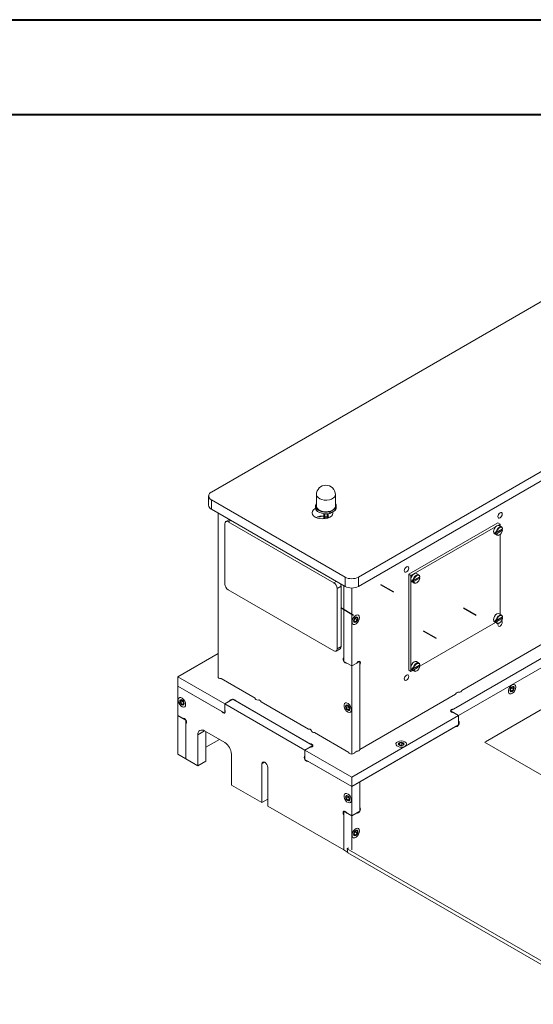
# Model space of a CAD drawing. Header units: millimetres. Extents: x 0 to 210, y 0 to 297.
# Tile 18 of 24: x 105 to 132, y 245 to 297. Entities that reach past the tile are written whole.
import ezdxf

# ---------------------------------------------------------------- set-up
doc = ezdxf.new("R2010")
doc.units = ezdxf.units.MM
doc.linetypes.add('CENTERX2', pattern=[20.32, 12.7, -2.54, 2.54, -2.54])

msp = doc.modelspace()

# ---------------------------------------------------------------- linework, layer by layer
at = {"color": 7, "linetype": 'Continuous', "lineweight": 40}
for p, q in [((0.079, 297.215), (210.079, 297.215)), ((10.079, 292.215), (205.079, 292.215))]:
    msp.add_line(p, q, dxfattribs=at)
at = {"color": 7, "linetype": 'Continuous', "lineweight": 15}
for p, q in [((135.016, 283.687), (115.217, 272.257)), ((122.995, 267.767), (140.39, 277.809)), ((122.995, 267.277), (140.39, 277.319)), ((115.07, 272.053), (115.07, 271.563)), ((120.777, 272.123), (120.777, 271.511)), ((121.777, 271.511), (121.777, 272.123)), ((115.217, 271.849), (122.288, 267.767)), ((115.217, 271.849), (115.217, 271.359)), ((115.217, 271.359), (122.288, 267.277)), ((115.57, 262.499), (115.57, 271.155)), ((120.727, 271.511), (120.727, 271.429)), ((121.162, 271.118), (121.162, 270.85)), ((121.212, 270.854), (121.212, 271.114)), ((121.342, 271.114), (121.342, 270.879)), ((121.392, 270.895), (121.392, 271.118)), ((121.789, 271.394), (121.48, 271.215)), ((121.789, 271.312), (121.48, 271.134)), ((121.48, 271.215), (121.48, 271.134)), ((121.789, 271.394), (121.789, 271.312)), ((121.827, 271.429), (121.827, 271.511)), ((115.931, 270.587), (115.931, 267.403)), ((116.169, 270.809), (115.983, 270.702)), ((121.694, 267.465), (116.108, 270.689)), ((121.326, 270.885), (121.336, 270.877)), ((121.453, 270.92), (121.392, 270.945)), ((130.37, 270.636), (125.661, 267.918)), ((130.487, 270.569), (125.777, 267.85)), ((130.487, 270.569), (130.37, 270.636)), ((130.576, 270.414), (130.449, 270.487)), ((130.487, 270.466), (130.487, 270.569)), ((130.199, 270.054), (130.326, 269.981)), ((130.222, 270.148), (130.238, 270.158)), ((130.222, 270.105), (130.276, 270.136)), ((130.238, 270.082), (130.586, 270.282)), ((130.238, 270.158), (130.277, 270.135)), ((130.277, 270.059), (130.238, 270.082)), ((130.277, 270.135), (130.306, 270.135)), ((130.306, 270.059), (130.277, 270.059)), ((130.306, 270.135), (130.625, 270.319)), ((130.306, 270.059), (130.625, 270.243)), ((130.451, 269.993), (130.465, 270.001)), ((130.487, 265.811), (130.487, 270.015)), ((130.586, 270.282), (130.625, 270.26)), ((130.625, 270.319), (130.625, 270.336)), ((130.625, 270.26), (130.625, 270.243)), ((125.777, 267.85), (125.661, 267.918)), ((125.661, 267.918), (125.661, 262.855)), ((126.192, 267.883), (126.065, 267.957)), ((122.288, 267.767), (122.288, 267.277)), ((122.995, 267.767), (122.995, 267.277)), ((125.777, 267.85), (125.777, 267.726)), ((125.777, 267.566), (125.777, 263.072)), ((125.815, 267.523), (125.942, 267.45)), ((125.838, 267.618), (125.854, 267.627)), ((125.838, 267.574), (125.892, 267.605)), ((125.854, 267.551), (126.202, 267.751)), ((125.854, 267.627), (125.893, 267.604)), ((125.893, 267.528), (125.854, 267.551)), ((125.893, 267.604), (125.922, 267.604)), ((125.922, 267.528), (125.893, 267.528)), ((125.922, 267.604), (126.241, 267.788)), ((125.922, 267.528), (126.241, 267.712)), ((126.067, 267.462), (126.081, 267.471)), ((126.202, 267.751), (126.241, 267.729)), ((126.241, 267.788), (126.241, 267.805)), ((126.241, 267.729), (126.241, 267.712)), ((116.108, 267.097), (121.694, 263.872)), ((121.87, 267.158), (122.083, 267.281)), ((121.87, 263.974), (121.87, 267.158)), ((122.083, 264.096), (122.083, 267.281)), ((122.217, 267.318), (122.217, 263.501)), ((122.217, 267.318), (122.217, 263.317)), ((122.641, 267.192), (122.641, 263.072)), ((143.854, 267.234), (129.712, 259.07)), ((128.458, 261.775), (136.623, 266.489)), ((130.576, 265.76), (130.449, 265.833)), ((122.853, 265.625), (122.776, 265.528)), ((122.776, 265.514), (122.825, 265.576)), ((122.776, 265.528), (122.776, 265.425)), ((122.776, 265.463), (122.853, 265.418)), ((122.776, 265.425), (122.853, 265.418)), ((122.825, 265.576), (122.825, 265.59)), ((122.825, 265.576), (122.931, 265.514)), ((122.931, 265.618), (122.853, 265.625)), ((122.853, 265.418), (122.931, 265.514)), ((122.931, 265.514), (122.931, 265.618)), ((126.24, 263.055), (130.251, 265.37)), ((130.199, 265.4), (130.326, 265.327)), ((130.222, 265.494), (130.238, 265.503)), ((130.222, 265.451), (130.276, 265.482)), ((130.238, 265.427), (130.586, 265.628)), ((130.238, 265.503), (130.277, 265.481)), ((130.277, 265.405), (130.238, 265.427)), ((130.277, 265.481), (130.306, 265.481)), ((130.306, 265.405), (130.277, 265.405)), ((130.306, 265.481), (130.625, 265.665)), ((130.306, 265.405), (130.625, 265.589)), ((130.451, 265.339), (130.465, 265.347)), ((130.586, 265.628), (130.625, 265.605)), ((130.625, 265.665), (130.625, 265.681)), ((130.625, 265.605), (130.625, 265.589)), ((115.57, 263.724), (113.449, 262.499)), ((121.819, 263.86), (122.031, 263.982)), ((121.87, 263.974), (122.083, 264.096)), ((133.531, 263.969), (127.874, 260.703)), ((128.034, 260.796), (133.371, 263.877)), ((133.955, 263.724), (128.298, 260.458)), ((122.641, 263.072), (122.217, 263.317)), ((122.377, 263.224), (122.641, 263.072)), ((123.065, 263.317), (122.641, 263.072)), ((122.641, 263.072), (122.905, 263.224)), ((123.065, 263.317), (123.065, 258.662)), ((126.192, 263.229), (126.065, 263.302)), ((122.641, 263.072), (122.641, 258.417)), ((123.065, 263.132), (123.065, 258.662)), ((125.777, 262.788), (125.661, 262.855)), ((125.777, 262.912), (125.777, 262.788)), ((125.777, 262.788), (125.867, 262.839)), ((125.815, 262.869), (125.942, 262.796)), ((125.838, 262.963), (125.854, 262.973)), ((125.838, 262.92), (125.892, 262.951)), ((125.854, 262.897), (126.202, 263.097)), ((125.854, 262.973), (125.893, 262.95)), ((125.893, 262.874), (125.854, 262.897)), ((125.893, 262.95), (125.922, 262.95)), ((125.922, 262.874), (125.893, 262.874)), ((125.922, 262.95), (126.241, 263.134)), ((125.922, 262.874), (126.241, 263.058)), ((126.067, 262.808), (126.081, 262.816)), ((126.202, 263.097), (126.241, 263.075)), ((126.241, 263.134), (126.241, 263.151)), ((126.241, 263.075), (126.241, 263.058)), ((113.449, 262.499), (115.924, 261.071)), ((113.449, 262.499), (113.449, 262.01)), ((115.73, 262.407), (117.531, 261.367)), ((113.449, 260.458), (113.449, 262.01)), ((113.449, 262.01), (115.764, 260.673)), ((113.449, 262.01), (115.924, 260.581)), ((131.126, 261.95), (131.049, 261.853)), ((131.049, 261.839), (131.098, 261.901)), ((131.049, 261.853), (131.049, 261.75)), ((131.049, 261.788), (131.126, 261.743)), ((131.049, 261.75), (131.126, 261.743)), ((131.098, 261.901), (131.098, 261.915)), ((131.098, 261.901), (131.204, 261.839)), ((131.204, 261.943), (131.126, 261.95)), ((131.126, 261.743), (131.204, 261.839)), ((131.204, 261.839), (131.204, 261.943)), ((113.661, 261.256), (113.583, 261.249)), ((113.583, 261.249), (113.583, 261.145)), ((113.689, 261.206), (113.583, 261.145)), ((113.583, 261.145), (113.661, 261.048)), ((113.739, 261.159), (113.661, 261.256)), ((113.689, 261.221), (113.689, 261.206)), ((113.689, 261.206), (113.739, 261.145)), ((113.739, 261.055), (113.739, 261.159)), ((116.348, 261.316), (115.924, 261.071)), ((115.924, 261.071), (116.188, 261.223)), ((116.348, 261.316), (120.591, 258.866)), ((116.508, 261.223), (120.431, 258.959)), ((120.36, 259.734), (117.851, 261.183)), ((123.065, 258.662), (128.138, 261.591)), ((113.739, 261.093), (113.661, 261.048)), ((113.661, 261.048), (113.739, 261.055)), ((115.924, 260.766), (115.924, 261.071)), ((115.924, 261.071), (120.166, 258.622)), ((115.924, 261.071), (115.924, 260.581)), ((122.429, 260.971), (122.351, 260.964)), ((122.351, 260.964), (122.351, 260.86)), ((122.457, 260.921), (122.351, 260.86)), ((122.351, 260.86), (122.429, 260.763)), ((122.507, 260.874), (122.429, 260.971)), ((122.507, 260.808), (122.429, 260.763)), ((122.429, 260.763), (122.507, 260.77)), ((122.457, 260.936), (122.457, 260.921)), ((122.457, 260.921), (122.507, 260.86)), ((122.507, 260.77), (122.507, 260.874)), ((128.298, 260.458), (127.874, 260.703)), ((128.298, 260.458), (128.034, 260.611)), ((113.713, 260.306), (113.449, 260.458)), ((113.873, 260.213), (113.449, 260.458)), ((113.449, 260.458), (113.449, 258.417)), ((113.873, 260.213), (113.873, 258.172)), ((122.641, 257.193), (128.298, 260.458)), ((128.298, 260.458), (128.298, 260.153)), ((128.298, 260.458), (128.298, 259.969)), ((113.873, 258.172), (113.873, 260.028)), ((115.924, 259.029), (114.863, 259.642)), ((114.934, 259.601), (114.934, 258.049)), ((122.641, 256.703), (128.298, 259.969)), ((128.138, 259.876), (123.065, 256.948)), ((114.509, 259.438), (114.509, 257.804)), ((114.934, 258.784), (115.641, 259.193)), ((120.68, 259.55), (122.481, 258.51)), ((129.67, 259.046), (141.196, 252.392)), ((120.591, 258.866), (120.166, 258.622)), ((120.431, 258.774), (120.166, 258.622)), ((120.166, 258.622), (120.166, 258.316)), ((120.166, 258.622), (122.641, 257.193)), ((120.166, 258.622), (120.166, 258.132)), ((122.801, 258.51), (122.905, 258.57)), ((125.168, 259), (125.135, 258.929)), ((125.135, 258.929), (125.225, 258.877)), ((125.29, 259.019), (125.168, 259)), ((125.168, 258.91), (125.168, 259)), ((125.29, 258.896), (125.212, 258.884)), ((125.225, 258.877), (125.347, 258.896)), ((125.38, 258.967), (125.29, 259.019)), ((125.29, 258.896), (125.29, 259.019)), ((125.303, 258.889), (125.29, 258.896)), ((125.347, 258.896), (125.38, 258.967)), ((113.873, 258.172), (113.449, 258.417)), ((114.509, 257.804), (113.873, 258.172)), ((114.934, 258.049), (114.509, 257.804)), ((116.277, 256.784), (116.277, 258.417)), ((120.166, 258.132), (122.641, 256.703)), ((120.326, 258.039), (122.641, 256.703)), ((117.889, 257.895), (117.889, 255.853)), ((118.201, 255.674), (118.201, 257.715)), ((122.641, 257.193), (122.641, 256.703)), ((117.889, 255.853), (116.277, 256.784)), ((123.065, 256.948), (122.641, 256.703)), ((122.641, 256.703), (122.641, 255.151)), ((123.065, 256.948), (123.065, 255.396)), ((123.065, 256.948), (123.065, 255.581)), ((118.201, 256.033), (117.889, 255.853)), ((122.429, 256.194), (122.351, 256.187)), ((122.351, 256.187), (122.351, 256.084)), ((122.457, 256.145), (122.351, 256.084)), ((122.351, 256.084), (122.429, 255.987)), ((122.507, 256.097), (122.429, 256.194)), ((122.507, 256.032), (122.429, 255.987)), ((122.429, 255.987), (122.507, 255.994)), ((122.457, 256.159), (122.457, 256.145)), ((122.457, 256.145), (122.507, 256.083)), ((122.507, 255.994), (122.507, 256.097)), ((122.217, 253.355), (118.201, 255.674)), ((122.641, 255.151), (122.217, 255.396)), ((122.217, 255.396), (122.217, 253.355)), ((123.065, 255.396), (122.641, 255.151)), ((122.217, 255.212), (122.217, 253.355)), ((122.641, 255.151), (122.377, 255.304)), ((122.905, 255.304), (122.641, 255.151)), ((122.641, 255.151), (122.641, 253.365)), ((122.853, 254.357), (122.776, 254.26)), ((122.931, 254.35), (122.853, 254.357)), ((122.776, 254.246), (122.825, 254.308)), ((122.776, 254.26), (122.776, 254.157)), ((122.776, 254.194), (122.853, 254.15)), ((122.776, 254.157), (122.853, 254.15)), ((122.825, 254.308), (122.825, 254.322)), ((122.825, 254.308), (122.931, 254.246)), ((122.853, 254.15), (122.931, 254.246)), ((122.931, 254.246), (122.931, 254.35)), ((122.438, 253.227), (122.217, 253.355)), ((122.402, 253.416), (122.464, 253.467)), ((122.402, 253.416), (136.261, 245.415)), ((122.443, 253.2), (122.402, 253.416)), ((122.443, 253.2), (136.303, 245.199))]:
    msp.add_line(p, q, dxfattribs=at)
at = {"color": 8, "linetype": 'Continuous', "lineweight": 15}
for p, q in [((116.108, 270.689), (116.242, 270.767)), ((121.694, 267.465), (121.828, 267.542)), ((114.863, 259.642), (114.509, 259.438)), ((118.045, 257.984), (117.889, 257.895))]:
    msp.add_line(p, q, dxfattribs=at)
at = {"color": 7, "linetype": 'CENTERX2'}
for p, q in [((124.866, 266.97), (124.187, 267.363)), ((122.745, 265.746), (122.065, 266.138)), ((128.549, 266.151), (129.229, 265.759)), ((126.429, 264.926), (127.108, 264.534))]:
    msp.add_line(p, q, dxfattribs=at)
at = {"color": 8, "linetype": 'Continuous', "lineweight": 15, "flags": 128}
msp.add_lwpolyline([(121.777, 272.123), (121.775, 272.093), (121.742, 272.017), (121.676, 271.949), (121.579, 271.893), (121.461, 271.854), (121.328, 271.836), (121.192, 271.839), (121.063, 271.862), (120.949, 271.905), (120.859, 271.965), (120.801, 272.036), (120.778, 272.113), (120.777, 272.123)], dxfattribs=at)
at = {"color": 7, "linetype": 'Continuous', "lineweight": 15, "flags": 128}
for points in [[(121.48, 271.215), (121.341, 271.195), (121.199, 271.196), (121.061, 271.219), (120.938, 271.261), (120.838, 271.319), (120.768, 271.391), (120.732, 271.471), (120.732, 271.553), (120.77, 271.633), (120.777, 271.643)], [(120.73, 271.398), (120.714, 271.39), (120.627, 271.324), (120.572, 271.247), (120.553, 271.165), (120.572, 271.083), (120.627, 271.006), (120.714, 270.941), (120.828, 270.89), (120.961, 270.858), (121.103, 270.848), (121.246, 270.858), (121.378, 270.89), (121.492, 270.941), (121.492, 270.941)], [(121.48, 271.134), (121.341, 271.114), (121.199, 271.115), (121.061, 271.137), (120.938, 271.179), (120.838, 271.238), (120.768, 271.309), (120.732, 271.389), (120.727, 271.429)], [(121.631, 271.306), (121.522, 271.259), (121.396, 271.23), (121.26, 271.222), (121.126, 271.235), (121.003, 271.269), (120.9, 271.321), (120.826, 271.387), (120.785, 271.462), (120.777, 271.511)], [(121.827, 271.429), (121.824, 271.392), (121.789, 271.312)], [(130.607, 271.1), (130.598, 271.146), (130.573, 271.175), (130.535, 271.183), (130.49, 271.167), (130.445, 271.131), (130.408, 271.08), (130.382, 271.022), (130.373, 270.965), (130.382, 270.918), (130.408, 270.889), (130.445, 270.882), (130.49, 270.898), (130.535, 270.934), (130.573, 270.985), (130.598, 271.043), (130.607, 271.1)], [(121.342, 270.961), (121.246, 270.982), (121.212, 270.986)], [(121.242, 270.858), (121.241, 270.865), (121.244, 270.876), (121.255, 270.885), (121.271, 270.892), (121.291, 270.894), (121.31, 270.892), (121.326, 270.885)], [(130.449, 270.487), (130.392, 270.499), (130.324, 270.475), (130.256, 270.42), (130.199, 270.343), (130.161, 270.255), (130.147, 270.169), (130.161, 270.098), (130.199, 270.054), (130.199, 270.054)], [(130.625, 270.336), (130.603, 270.389), (130.564, 270.42), (130.511, 270.424), (130.451, 270.402), (130.391, 270.355), (130.338, 270.29), (130.299, 270.213), (130.277, 270.135)], [(130.277, 270.059), (130.299, 270.006), (130.338, 269.975), (130.391, 269.971), (130.451, 269.993), (130.451, 269.993)], [(130.625, 270.319), (130.604, 270.367), (130.568, 270.394), (130.52, 270.398), (130.465, 270.377), (130.411, 270.335), (130.363, 270.276), (130.326, 270.206), (130.306, 270.135)], [(130.306, 270.059), (130.326, 270.012), (130.363, 269.984), (130.411, 269.981), (130.465, 270.001), (130.52, 270.044), (130.568, 270.103), (130.604, 270.172), (130.625, 270.243)], [(125.424, 268.107), (125.433, 268.061), (125.458, 268.032), (125.496, 268.025), (125.54, 268.04), (125.585, 268.076), (125.623, 268.127), (125.648, 268.186), (125.657, 268.242), (125.648, 268.289), (125.623, 268.318), (125.585, 268.325), (125.54, 268.31), (125.496, 268.274), (125.458, 268.222), (125.433, 268.164), (125.424, 268.107)], [(126.065, 267.957), (126.007, 267.968), (125.94, 267.944), (125.872, 267.89), (125.815, 267.812), (125.777, 267.724), (125.763, 267.638), (125.777, 267.568), (125.815, 267.523), (125.815, 267.523)], [(126.241, 267.805), (126.219, 267.858), (126.18, 267.889), (126.127, 267.893), (126.067, 267.871), (126.007, 267.824), (125.954, 267.759), (125.915, 267.682), (125.893, 267.604)], [(125.893, 267.528), (125.915, 267.475), (125.954, 267.444), (126.007, 267.44), (126.067, 267.462), (126.067, 267.462)], [(126.241, 267.788), (126.22, 267.836), (126.184, 267.863), (126.136, 267.867), (126.081, 267.846), (126.027, 267.804), (125.979, 267.745), (125.942, 267.676), (125.922, 267.604)], [(125.922, 267.528), (125.942, 267.481), (125.979, 267.453), (126.027, 267.45), (126.081, 267.471), (126.136, 267.513), (126.184, 267.572), (126.22, 267.641), (126.241, 267.712)], [(130.449, 265.833), (130.392, 265.844), (130.324, 265.821), (130.256, 265.766), (130.199, 265.689), (130.161, 265.6), (130.147, 265.515), (130.161, 265.444), (130.199, 265.4), (130.199, 265.4)], [(123.051, 265.636), (123.038, 265.711), (123, 265.76), (122.942, 265.777), (122.872, 265.76), (122.799, 265.71), (122.734, 265.635), (122.685, 265.545), (122.659, 265.451), (122.659, 265.367), (122.685, 265.304), (122.734, 265.27), (122.799, 265.27), (122.872, 265.304), (122.942, 265.368), (123, 265.452), (123.038, 265.545), (123.051, 265.636)], [(122.74, 265.456), (122.749, 265.411), (122.773, 265.383), (122.81, 265.376), (122.853, 265.391), (122.897, 265.426), (122.933, 265.475), (122.958, 265.532), (122.966, 265.587), (122.958, 265.632), (122.933, 265.66), (122.897, 265.667), (122.853, 265.652), (122.81, 265.617), (122.773, 265.568), (122.749, 265.511), (122.74, 265.456)], [(130.625, 265.681), (130.603, 265.735), (130.564, 265.765), (130.511, 265.77), (130.451, 265.747), (130.391, 265.701), (130.338, 265.635), (130.299, 265.559), (130.277, 265.481)], [(130.277, 265.405), (130.299, 265.351), (130.338, 265.321), (130.391, 265.316), (130.451, 265.339), (130.451, 265.339)], [(130.625, 265.665), (130.604, 265.713), (130.568, 265.74), (130.52, 265.743), (130.465, 265.723), (130.411, 265.68), (130.363, 265.621), (130.326, 265.552), (130.306, 265.481)], [(130.306, 265.405), (130.326, 265.357), (130.363, 265.33), (130.411, 265.327), (130.465, 265.347), (130.52, 265.389), (130.568, 265.449), (130.604, 265.518), (130.625, 265.589)], [(130.373, 265.249), (130.382, 265.203), (130.408, 265.174), (130.445, 265.166), (130.49, 265.182), (130.535, 265.218), (130.573, 265.269), (130.598, 265.327), (130.607, 265.384), (130.598, 265.43), (130.574, 265.458)], [(130.385, 265.316), (130.382, 265.306), (130.373, 265.249)], [(122.217, 263.501), (122.192, 263.473), (122.184, 263.428), (122.192, 263.373), (122.217, 263.317), (122.254, 263.267), (122.297, 263.232), (122.34, 263.217), (122.377, 263.224)], [(122.905, 263.224), (122.942, 263.274), (122.985, 263.309), (123.029, 263.324), (123.065, 263.317), (123.09, 263.288), (123.099, 263.243), (123.09, 263.188), (123.065, 263.132)], [(126.065, 263.302), (126.007, 263.313), (125.94, 263.29), (125.872, 263.235), (125.815, 263.158), (125.777, 263.07), (125.763, 262.984), (125.777, 262.913), (125.815, 262.869), (125.815, 262.869)], [(126.241, 263.151), (126.219, 263.204), (126.18, 263.235), (126.127, 263.239), (126.067, 263.216), (126.007, 263.17), (125.954, 263.104), (125.915, 263.028), (125.893, 262.95)], [(126.241, 263.134), (126.22, 263.182), (126.184, 263.209), (126.136, 263.212), (126.081, 263.192), (126.027, 263.15), (125.979, 263.09), (125.942, 263.021), (125.922, 262.95)], [(125.893, 262.874), (125.915, 262.821), (125.954, 262.79), (126.007, 262.786), (126.067, 262.808), (126.067, 262.808)], [(125.922, 262.874), (125.942, 262.826), (125.979, 262.799), (126.027, 262.796), (126.081, 262.816), (126.136, 262.859), (126.184, 262.918), (126.22, 262.987), (126.241, 263.058)], [(115.57, 262.499), (115.582, 262.464), (115.617, 262.434), (115.669, 262.414), (115.73, 262.407)], [(125.657, 262.526), (125.648, 262.573), (125.623, 262.602), (125.585, 262.609), (125.54, 262.594), (125.496, 262.558), (125.458, 262.507), (125.433, 262.448), (125.424, 262.392), (125.433, 262.345), (125.458, 262.316), (125.496, 262.309), (125.54, 262.324), (125.585, 262.36), (125.623, 262.411), (125.648, 262.47), (125.657, 262.526)], [(128.138, 261.591), (128.175, 261.64), (128.218, 261.675), (128.261, 261.69), (128.298, 261.683)], [(128.248, 261.688), (128.298, 261.683), (128.359, 261.69), (128.411, 261.71), (128.446, 261.74), (128.458, 261.775)], [(131.324, 261.961), (131.311, 262.035), (131.273, 262.085), (131.215, 262.102), (131.145, 262.085), (131.072, 262.035), (131.007, 261.96), (130.958, 261.87), (130.932, 261.776), (130.932, 261.692), (130.958, 261.629), (131.007, 261.595), (131.072, 261.595), (131.145, 261.629), (131.215, 261.693), (131.273, 261.777), (131.311, 261.87), (131.324, 261.961)], [(131.013, 261.781), (131.022, 261.736), (131.046, 261.708), (131.083, 261.701), (131.126, 261.716), (131.17, 261.751), (131.206, 261.8), (131.231, 261.857), (131.24, 261.912), (131.231, 261.957), (131.206, 261.985), (131.17, 261.992), (131.126, 261.977), (131.083, 261.942), (131.046, 261.893), (131.022, 261.836), (131.013, 261.781)], [(113.859, 261.038), (113.846, 261.128), (113.807, 261.222), (113.749, 261.306), (113.679, 261.369), (113.607, 261.403), (113.542, 261.404), (113.493, 261.37), (113.466, 261.307), (113.466, 261.223), (113.493, 261.129), (113.542, 261.039), (113.607, 260.964), (113.679, 260.914), (113.749, 260.897), (113.807, 260.914), (113.846, 260.963), (113.859, 261.038)], [(113.548, 261.218), (113.556, 261.263), (113.581, 261.291), (113.618, 261.298), (113.661, 261.283), (113.704, 261.248), (113.741, 261.198), (113.765, 261.142), (113.774, 261.087), (113.765, 261.042), (113.741, 261.014), (113.704, 261.007), (113.661, 261.022), (113.618, 261.057), (113.581, 261.106), (113.556, 261.163), (113.548, 261.218)], [(116.188, 261.223), (116.2, 261.259), (116.235, 261.289), (116.287, 261.309), (116.348, 261.316), (116.409, 261.309), (116.461, 261.289), (116.496, 261.259), (116.508, 261.223)], [(117.531, 261.367), (117.544, 261.332), (117.578, 261.302), (117.63, 261.282), (117.691, 261.275), (117.742, 261.28)], [(117.851, 261.183), (117.815, 261.232), (117.771, 261.267), (117.728, 261.282), (117.691, 261.275)], [(122.627, 260.753), (122.614, 260.843), (122.575, 260.937), (122.517, 261.021), (122.447, 261.084), (122.375, 261.118), (122.31, 261.118), (122.261, 261.085), (122.234, 261.021), (122.234, 260.937), (122.261, 260.844), (122.31, 260.753), (122.375, 260.678), (122.447, 260.629), (122.517, 260.611), (122.575, 260.629), (122.614, 260.678), (122.627, 260.753)], [(115.764, 260.673), (115.8, 260.624), (115.844, 260.589), (115.887, 260.574), (115.924, 260.581), (115.948, 260.609), (115.957, 260.654), (115.948, 260.709), (115.924, 260.766)], [(122.542, 260.802), (122.534, 260.757), (122.509, 260.728), (122.472, 260.721), (122.429, 260.736), (122.386, 260.771), (122.349, 260.821), (122.325, 260.877), (122.316, 260.932), (122.325, 260.977), (122.349, 261.006), (122.386, 261.013), (122.429, 260.998), (122.472, 260.963), (122.509, 260.913), (122.534, 260.857), (122.542, 260.802)], [(128.034, 260.611), (127.973, 260.618), (127.921, 260.638), (127.886, 260.668), (127.874, 260.703), (127.886, 260.739), (127.921, 260.769), (127.973, 260.789), (128.034, 260.796)], [(113.873, 260.028), (113.898, 260.057), (113.906, 260.102), (113.898, 260.157), (113.873, 260.213), (113.836, 260.263), (113.793, 260.298), (113.75, 260.313), (113.713, 260.306)], [(128.298, 260.153), (128.323, 260.125), (128.331, 260.08), (128.323, 260.025), (128.298, 259.969), (128.261, 259.919), (128.218, 259.884), (128.175, 259.869), (128.138, 259.876)], [(120.541, 259.596), (120.52, 259.642), (120.483, 259.692), (120.44, 259.727), (120.397, 259.742), (120.36, 259.734)], [(120.52, 259.642), (120.532, 259.607), (120.567, 259.577), (120.619, 259.557), (120.68, 259.55)], [(125.455, 259.062), (125.371, 259.096), (125.27, 259.11), (125.168, 259.101), (125.079, 259.072), (125.013, 259.027), (124.98, 258.97), (124.985, 258.911), (125.026, 258.857), (125.099, 258.815), (125.193, 258.791), (125.296, 258.788), (125.394, 258.807), (125.473, 258.845), (125.523, 258.897), (125.537, 258.956), (125.514, 259.013), (125.455, 259.062)], [(125.144, 259.013), (125.11, 258.983), (125.097, 258.948), (125.11, 258.913), (125.144, 258.883), (125.196, 258.863), (125.257, 258.856), (125.319, 258.863), (125.371, 258.883), (125.405, 258.913), (125.417, 258.948), (125.405, 258.983), (125.371, 259.013), (125.319, 259.033), (125.257, 259.04), (125.196, 259.033), (125.144, 259.013)], [(120.431, 258.959), (120.492, 258.952), (120.544, 258.932), (120.578, 258.902), (120.591, 258.866), (120.578, 258.831), (120.544, 258.801), (120.492, 258.781), (120.431, 258.774)], [(122.905, 258.57), (122.967, 258.577), (123.019, 258.597), (123.053, 258.627), (123.065, 258.662)], [(118.201, 257.715), (118.189, 257.791), (118.155, 257.868), (118.105, 257.936), (118.045, 257.984), (117.985, 258.005), (117.935, 257.995), (117.901, 257.957), (117.889, 257.895)], [(120.166, 258.316), (120.142, 258.288), (120.133, 258.243), (120.142, 258.188), (120.166, 258.132), (120.203, 258.082), (120.246, 258.047), (120.29, 258.032), (120.326, 258.039)], [(122.481, 258.51), (122.493, 258.474), (122.528, 258.444), (122.58, 258.424), (122.641, 258.417), (122.702, 258.424), (122.754, 258.444), (122.789, 258.474), (122.801, 258.51)], [(122.627, 255.976), (122.614, 256.066), (122.575, 256.16), (122.517, 256.244), (122.447, 256.308), (122.375, 256.342), (122.31, 256.342), (122.261, 256.308), (122.234, 256.245), (122.234, 256.161), (122.261, 256.067), (122.31, 255.977), (122.375, 255.902), (122.447, 255.852), (122.517, 255.835), (122.575, 255.852), (122.614, 255.901), (122.627, 255.976)], [(122.542, 256.025), (122.534, 255.98), (122.509, 255.952), (122.472, 255.945), (122.429, 255.96), (122.386, 255.995), (122.349, 256.044), (122.325, 256.101), (122.316, 256.156), (122.325, 256.201), (122.349, 256.229), (122.386, 256.236), (122.429, 256.221), (122.472, 256.186), (122.509, 256.137), (122.534, 256.08), (122.542, 256.025)], [(122.377, 255.304), (122.34, 255.354), (122.297, 255.388), (122.254, 255.404), (122.217, 255.396), (122.192, 255.368), (122.184, 255.323), (122.192, 255.268), (122.217, 255.212)], [(123.065, 255.581), (123.09, 255.553), (123.099, 255.508), (123.09, 255.453), (123.065, 255.396), (123.029, 255.347), (122.985, 255.312), (122.942, 255.297), (122.905, 255.304)], [(123.051, 254.368), (123.038, 254.442), (123, 254.492), (122.942, 254.509), (122.872, 254.491), (122.799, 254.442), (122.734, 254.367), (122.685, 254.276), (122.659, 254.183), (122.659, 254.099), (122.685, 254.036), (122.734, 254.002), (122.799, 254.002), (122.872, 254.036), (122.942, 254.1), (123, 254.184), (123.038, 254.277), (123.051, 254.368)], [(122.74, 254.188), (122.749, 254.143), (122.773, 254.115), (122.81, 254.108), (122.853, 254.123), (122.897, 254.158), (122.933, 254.207), (122.958, 254.264), (122.966, 254.319), (122.958, 254.364), (122.933, 254.392), (122.897, 254.399), (122.853, 254.384), (122.81, 254.349), (122.773, 254.299), (122.749, 254.243), (122.74, 254.188)]]:
    msp.add_lwpolyline(points, dxfattribs=at)
at = {"color": 7, "linetype": 'Continuous', "lineweight": 15}
for centre, radius, start, end in [((121.277, 272.123), 0.5, 0, 180), ((115.294, 272.053), 0.218, 110.7834, 249.2166), ((115.32, 271.588), 0.251, 185.6948, 245.6253), ((121.622, 271.511), 0.203, 324.7996, 40.4298), ((121.404, 271.17), 0.246, 291.1052, 13.5945), ((121.529, 271.534), 0.249, 294.0627, 354.6172), ((116.039, 270.605), 0.109, 50.7967, 189.214), ((121.099, 270.141), 0.852, 85.3881, 113.9076), ((120.893, 271.414), 0.463, 263.2837, 294.613), ((130.457, 270.127), 0.235, 174.7148, 185.2852), ((116.315, 267.42), 0.384, 182.6055, 237.3945), ((121.487, 267.141), 0.384, 2.6055, 57.3945), ((121.737, 267.271), 0.345, 1.6636, 24.2574), ((122.641, 268.449), 0.769, 242.6097, 297.3903), ((126.072, 267.596), 0.235, 174.7148, 185.2852), ((122.641, 267.959), 0.769, 242.6097, 297.3903), ((130.457, 265.472), 0.235, 174.7148, 185.2852), ((121.763, 263.956), 0.109, 230.7967, 9.214), ((121.96, 264.083), 0.123, 305.0133, 6.2988), ((126.072, 262.942), 0.235, 174.7148, 185.2852), ((114.725, 259.473), 0.218, 50.7967, 189.214), ((115.51, 258.382), 0.768, 2.6055, 57.3945)]:
    msp.add_arc(centre, radius, start, end, dxfattribs=at)
for centre, major_axis, ratio, start_param, end_param in [((130.379, 270.239), (0.25, 0.144), 0.00007, 2.168841, 2.249733), ((130.379, 270.239), (-0.177, 0.306), 0.577335, 1.677176, 1.758069), ((125.995, 267.708), (0.25, 0.144), 0.00007, 2.168841, 2.249733), ((125.995, 267.708), (-0.177, 0.306), 0.577335, 1.677176, 1.758069), ((130.379, 265.585), (0.25, 0.144), 0.00007, 2.168841, 2.249733), ((130.379, 265.585), (-0.177, 0.306), 0.577335, 1.677176, 1.758069), ((125.995, 263.054), (0.25, 0.144), 0.00007, 2.168841, 2.249733), ((125.995, 263.054), (-0.177, 0.306), 0.577335, 1.677176, 1.758069)]:
    msp.add_ellipse(centre, major_axis=major_axis, ratio=ratio, start_param=start_param, end_param=end_param, dxfattribs=at)

doc.saveas('drawing.dxf')
